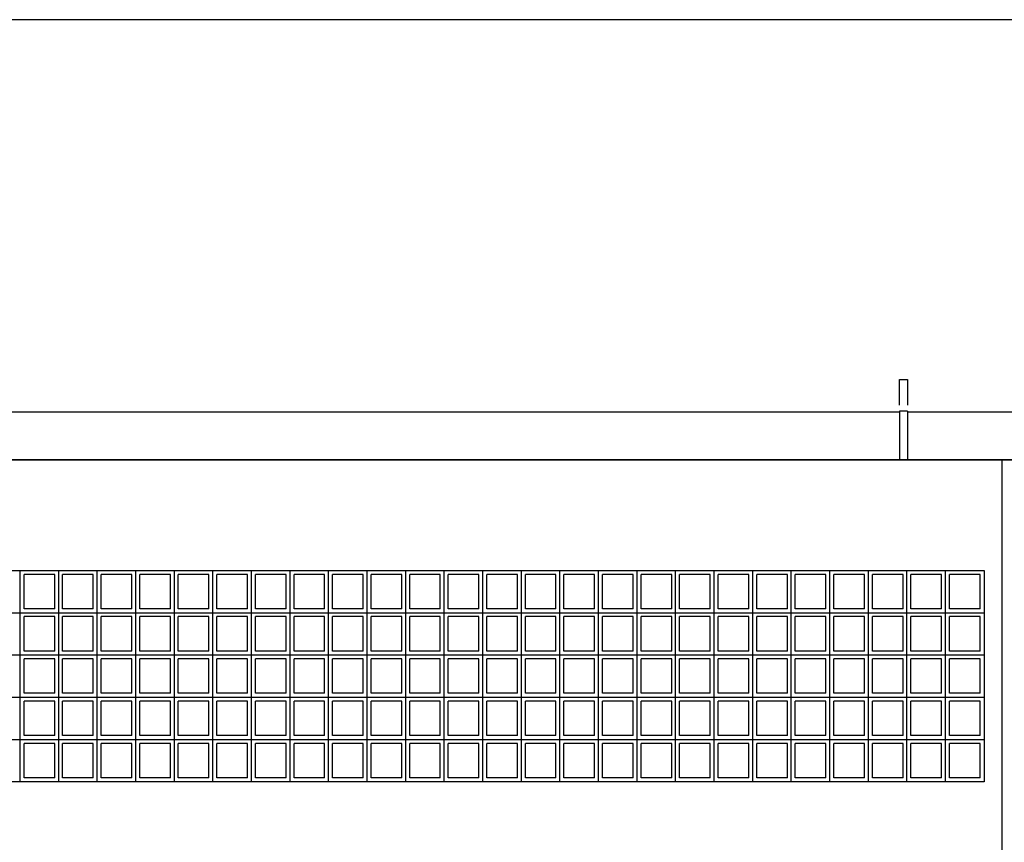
# Model space of a CAD drawing. Header units: inches. Extents: x -33917 to -601, y 26730 to 64098.
# Tile 64 of 80: x -14622 to -14250, y 31409 to 31720. Entities that reach past the tile are written whole.
import ezdxf

# ---------------------------------------------------------------- set-up
doc = ezdxf.new("R2010")
doc.units = ezdxf.units.IN
doc.header["$LTSCALE"] = 0.8
doc.header["$MEASUREMENT"] = 0
doc.layers.add('Parede', color=7, linetype='Continuous', lineweight=50)

msp = doc.modelspace()

# ---------------------------------------------------------------- linework, layer by layer
at = {"layer": 'Parede', "lineweight": -3}
for p, q in [((-12394.49, 31719.805), (-14894.49, 31719.805)), ((-14289.382, 31574.01), (-14289.382, 31583.648)), ((-14289.382, 31583.648), (-14286.382, 31583.648)), ((-14286.382, 31583.648), (-14286.382, 31574.01)), ((-14894.49, 31571.448), (-14289.382, 31571.448)), ((-14799.994, 31571.505), (-14289.382, 31571.505)), ((-14289.382, 31571.648), (-14289.382, 31553.248)), ((-14286.382, 31571.648), (-14289.382, 31571.648)), ((-14286.382, 31571.648), (-14286.382, 31553.248)), ((-14286.382, 31571.505), (-14248.99, 31571.505)), ((-14286.382, 31571.448), (-13757.817, 31571.448)), ((-14894.49, 31553.448), (-14289.382, 31553.448)), ((-12394.49, 31553.148), (-14894.49, 31553.148)), ((-14286.382, 31553.248), (-14289.382, 31553.248)), ((-14286.382, 31553.448), (-13757.817, 31553.448)), ((-14250.49, 31026.449), (-14250.49, 31553.148)), ((-14794.49, 31511.449), (-14257.387, 31511.449)), ((-14622.252, 31495.449), (-14622.252, 31511.449)), ((-14609.157, 31509.949), (-14620.752, 31509.949)), ((-14620.752, 31496.949), (-14620.752, 31509.949)), ((-14609.157, 31496.949), (-14609.157, 31509.949)), ((-14607.657, 31495.449), (-14607.657, 31511.449)), ((-14594.563, 31509.949), (-14606.157, 31509.949)), ((-14606.157, 31496.949), (-14606.157, 31509.949)), ((-14594.563, 31496.949), (-14594.563, 31509.949)), ((-14593.063, 31495.449), (-14593.063, 31511.449)), ((-14579.968, 31509.949), (-14591.563, 31509.949)), ((-14591.563, 31496.949), (-14591.563, 31509.949)), ((-14579.968, 31496.949), (-14579.968, 31509.949)), ((-14578.468, 31495.449), (-14578.468, 31511.449)), ((-14565.373, 31509.949), (-14576.968, 31509.949)), ((-14576.968, 31496.949), (-14576.968, 31509.949)), ((-14565.373, 31496.949), (-14565.373, 31509.949)), ((-14563.873, 31495.449), (-14563.873, 31511.449)), ((-14550.779, 31509.949), (-14562.373, 31509.949)), ((-14562.373, 31496.949), (-14562.373, 31509.949)), ((-14550.779, 31496.949), (-14550.779, 31509.949)), ((-14549.279, 31495.449), (-14549.279, 31511.449)), ((-14536.184, 31509.949), (-14547.779, 31509.949)), ((-14547.779, 31496.949), (-14547.779, 31509.949)), ((-14536.184, 31496.949), (-14536.184, 31509.949)), ((-14534.684, 31495.449), (-14534.684, 31511.449)), ((-14521.59, 31509.949), (-14533.184, 31509.949)), ((-14533.184, 31496.949), (-14533.184, 31509.949)), ((-14521.59, 31496.949), (-14521.59, 31509.949)), ((-14520.09, 31495.449), (-14520.09, 31511.449)), ((-14506.995, 31509.949), (-14518.59, 31509.949)), ((-14518.59, 31496.949), (-14518.59, 31509.949)), ((-14506.995, 31496.949), (-14506.995, 31509.949)), ((-14505.495, 31495.449), (-14505.495, 31511.449)), ((-14492.4, 31509.949), (-14503.995, 31509.949)), ((-14503.995, 31496.949), (-14503.995, 31509.949)), ((-14492.4, 31496.949), (-14492.4, 31509.949)), ((-14490.9, 31495.449), (-14490.9, 31511.449)), ((-14477.806, 31509.949), (-14489.4, 31509.949)), ((-14489.4, 31496.949), (-14489.4, 31509.949)), ((-14477.806, 31496.949), (-14477.806, 31509.949)), ((-14476.306, 31495.449), (-14476.306, 31511.449)), ((-14463.211, 31509.949), (-14474.806, 31509.949)), ((-14474.806, 31496.949), (-14474.806, 31509.949)), ((-14463.211, 31496.949), (-14463.211, 31509.949)), ((-14461.711, 31495.449), (-14461.711, 31511.449)), ((-14448.617, 31509.949), (-14460.211, 31509.949)), ((-14460.211, 31496.949), (-14460.211, 31509.949)), ((-14448.617, 31496.949), (-14448.617, 31509.949)), ((-14447.117, 31495.449), (-14447.117, 31511.449)), ((-14434.022, 31509.949), (-14445.617, 31509.949)), ((-14445.617, 31496.949), (-14445.617, 31509.949)), ((-14434.022, 31496.949), (-14434.022, 31509.949)), ((-14432.522, 31495.449), (-14432.522, 31511.449)), ((-14419.428, 31509.949), (-14431.022, 31509.949)), ((-14431.022, 31496.949), (-14431.022, 31509.949)), ((-14419.428, 31496.949), (-14419.428, 31509.949)), ((-14417.928, 31495.449), (-14417.928, 31511.449)), ((-14404.833, 31509.949), (-14416.428, 31509.949)), ((-14416.428, 31496.949), (-14416.428, 31509.949)), ((-14404.833, 31496.949), (-14404.833, 31509.949)), ((-14403.333, 31495.449), (-14403.333, 31511.449)), ((-14390.238, 31509.949), (-14401.833, 31509.949)), ((-14401.833, 31496.949), (-14401.833, 31509.949)), ((-14390.238, 31496.949), (-14390.238, 31509.949)), ((-14388.738, 31495.449), (-14388.738, 31511.449)), ((-14375.644, 31509.949), (-14387.238, 31509.949)), ((-14387.238, 31496.949), (-14387.238, 31509.949)), ((-14375.644, 31496.949), (-14375.644, 31509.949)), ((-14374.144, 31495.449), (-14374.144, 31511.449)), ((-14361.049, 31509.949), (-14372.644, 31509.949)), ((-14372.644, 31496.949), (-14372.644, 31509.949)), ((-14361.049, 31496.949), (-14361.049, 31509.949)), ((-14359.549, 31495.449), (-14359.549, 31511.449)), ((-14346.455, 31509.949), (-14358.049, 31509.949)), ((-14358.049, 31496.949), (-14358.049, 31509.949)), ((-14346.455, 31496.949), (-14346.455, 31509.949)), ((-14344.955, 31495.449), (-14344.955, 31511.449)), ((-14331.86, 31509.949), (-14343.455, 31509.949)), ((-14343.455, 31496.949), (-14343.455, 31509.949)), ((-14331.86, 31496.949), (-14331.86, 31509.949)), ((-14330.36, 31495.449), (-14330.36, 31511.449)), ((-14317.265, 31509.949), (-14328.86, 31509.949)), ((-14328.86, 31496.949), (-14328.86, 31509.949)), ((-14317.265, 31496.949), (-14317.265, 31509.949)), ((-14315.765, 31495.449), (-14315.765, 31511.449)), ((-14302.671, 31509.949), (-14314.265, 31509.949)), ((-14314.265, 31496.949), (-14314.265, 31509.949)), ((-14302.671, 31496.949), (-14302.671, 31509.949)), ((-14301.171, 31495.449), (-14301.171, 31511.449)), ((-14288.076, 31509.949), (-14299.671, 31509.949)), ((-14299.671, 31496.949), (-14299.671, 31509.949)), ((-14288.076, 31496.949), (-14288.076, 31509.949)), ((-14286.576, 31495.449), (-14286.576, 31511.449)), ((-14273.482, 31509.949), (-14285.076, 31509.949)), ((-14285.076, 31496.949), (-14285.076, 31509.949)), ((-14273.482, 31496.949), (-14273.482, 31509.949)), ((-14271.982, 31495.449), (-14271.982, 31511.449)), ((-14258.887, 31509.949), (-14270.482, 31509.949)), ((-14270.482, 31496.949), (-14270.482, 31509.949)), ((-14258.887, 31496.949), (-14258.887, 31509.949)), ((-14257.387, 31511.449), (-14257.387, 31431.449)), ((-14636.846, 31495.449), (-14622.252, 31495.449)), ((-14622.252, 31479.449), (-14622.252, 31495.449)), ((-14622.252, 31495.449), (-14607.657, 31495.449)), ((-14609.157, 31496.949), (-14620.752, 31496.949)), ((-14607.657, 31479.449), (-14607.657, 31495.449)), ((-14607.657, 31495.449), (-14593.063, 31495.449)), ((-14594.563, 31496.949), (-14606.157, 31496.949)), ((-14593.063, 31479.449), (-14593.063, 31495.449)), ((-14593.063, 31495.449), (-14578.468, 31495.449)), ((-14579.968, 31496.949), (-14591.563, 31496.949)), ((-14578.468, 31479.449), (-14578.468, 31495.449)), ((-14578.468, 31495.449), (-14563.873, 31495.449)), ((-14565.373, 31496.949), (-14576.968, 31496.949)), ((-14563.873, 31479.449), (-14563.873, 31495.449)), ((-14563.873, 31495.449), (-14549.279, 31495.449)), ((-14550.779, 31496.949), (-14562.373, 31496.949)), ((-14549.279, 31479.449), (-14549.279, 31495.449)), ((-14549.279, 31495.449), (-14534.684, 31495.449)), ((-14536.184, 31496.949), (-14547.779, 31496.949)), ((-14534.684, 31479.449), (-14534.684, 31495.449)), ((-14534.684, 31495.449), (-14520.09, 31495.449)), ((-14521.59, 31496.949), (-14533.184, 31496.949)), ((-14520.09, 31479.449), (-14520.09, 31495.449)), ((-14520.09, 31495.449), (-14505.495, 31495.449)), ((-14506.995, 31496.949), (-14518.59, 31496.949)), ((-14505.495, 31479.449), (-14505.495, 31495.449)), ((-14505.495, 31495.449), (-14490.9, 31495.449)), ((-14492.4, 31496.949), (-14503.995, 31496.949)), ((-14490.9, 31479.449), (-14490.9, 31495.449)), ((-14490.9, 31495.449), (-14476.306, 31495.449)), ((-14477.806, 31496.949), (-14489.4, 31496.949)), ((-14476.306, 31479.449), (-14476.306, 31495.449)), ((-14476.306, 31495.449), (-14461.711, 31495.449)), ((-14463.211, 31496.949), (-14474.806, 31496.949)), ((-14461.711, 31479.449), (-14461.711, 31495.449)), ((-14461.711, 31495.449), (-14447.117, 31495.449)), ((-14448.617, 31496.949), (-14460.211, 31496.949)), ((-14447.117, 31479.449), (-14447.117, 31495.449)), ((-14447.117, 31495.449), (-14432.522, 31495.449)), ((-14434.022, 31496.949), (-14445.617, 31496.949)), ((-14432.522, 31479.449), (-14432.522, 31495.449)), ((-14432.522, 31495.449), (-14417.928, 31495.449)), ((-14419.428, 31496.949), (-14431.022, 31496.949)), ((-14417.928, 31479.449), (-14417.928, 31495.449)), ((-14417.928, 31495.449), (-14403.333, 31495.449)), ((-14404.833, 31496.949), (-14416.428, 31496.949)), ((-14403.333, 31479.449), (-14403.333, 31495.449)), ((-14403.333, 31495.449), (-14388.738, 31495.449)), ((-14390.238, 31496.949), (-14401.833, 31496.949)), ((-14388.738, 31479.449), (-14388.738, 31495.449)), ((-14388.738, 31495.449), (-14374.144, 31495.449)), ((-14375.644, 31496.949), (-14387.238, 31496.949)), ((-14374.144, 31479.449), (-14374.144, 31495.449)), ((-14374.144, 31495.449), (-14359.549, 31495.449)), ((-14361.049, 31496.949), (-14372.644, 31496.949)), ((-14359.549, 31479.449), (-14359.549, 31495.449)), ((-14359.549, 31495.449), (-14344.955, 31495.449)), ((-14346.455, 31496.949), (-14358.049, 31496.949)), ((-14344.955, 31479.449), (-14344.955, 31495.449)), ((-14344.955, 31495.449), (-14330.36, 31495.449)), ((-14331.86, 31496.949), (-14343.455, 31496.949)), ((-14330.36, 31479.449), (-14330.36, 31495.449)), ((-14330.36, 31495.449), (-14315.765, 31495.449)), ((-14317.265, 31496.949), (-14328.86, 31496.949)), ((-14315.765, 31479.449), (-14315.765, 31495.449)), ((-14315.765, 31495.449), (-14301.171, 31495.449)), ((-14302.671, 31496.949), (-14314.265, 31496.949)), ((-14301.171, 31479.449), (-14301.171, 31495.449)), ((-14301.171, 31495.449), (-14286.576, 31495.449)), ((-14288.076, 31496.949), (-14299.671, 31496.949)), ((-14286.576, 31479.449), (-14286.576, 31495.449)), ((-14286.576, 31495.449), (-14271.982, 31495.449)), ((-14273.482, 31496.949), (-14285.076, 31496.949)), ((-14271.982, 31479.449), (-14271.982, 31495.449)), ((-14271.982, 31495.449), (-14257.387, 31495.449)), ((-14258.887, 31496.949), (-14270.482, 31496.949)), ((-14609.157, 31493.949), (-14620.752, 31493.949)), ((-14620.752, 31480.949), (-14620.752, 31493.949)), ((-14609.157, 31480.949), (-14609.157, 31493.949)), ((-14594.563, 31493.949), (-14606.157, 31493.949)), ((-14606.157, 31480.949), (-14606.157, 31493.949)), ((-14594.563, 31480.949), (-14594.563, 31493.949)), ((-14579.968, 31493.949), (-14591.563, 31493.949)), ((-14591.563, 31480.949), (-14591.563, 31493.949)), ((-14579.968, 31480.949), (-14579.968, 31493.949)), ((-14565.373, 31493.949), (-14576.968, 31493.949)), ((-14576.968, 31480.949), (-14576.968, 31493.949)), ((-14565.373, 31480.949), (-14565.373, 31493.949)), ((-14550.779, 31493.949), (-14562.373, 31493.949)), ((-14562.373, 31480.949), (-14562.373, 31493.949)), ((-14550.779, 31480.949), (-14550.779, 31493.949)), ((-14536.184, 31493.949), (-14547.779, 31493.949)), ((-14547.779, 31480.949), (-14547.779, 31493.949)), ((-14536.184, 31480.949), (-14536.184, 31493.949)), ((-14521.59, 31493.949), (-14533.184, 31493.949)), ((-14533.184, 31480.949), (-14533.184, 31493.949)), ((-14521.59, 31480.949), (-14521.59, 31493.949)), ((-14506.995, 31493.949), (-14518.59, 31493.949)), ((-14518.59, 31480.949), (-14518.59, 31493.949)), ((-14506.995, 31480.949), (-14506.995, 31493.949)), ((-14492.4, 31493.949), (-14503.995, 31493.949)), ((-14503.995, 31480.949), (-14503.995, 31493.949)), ((-14492.4, 31480.949), (-14492.4, 31493.949)), ((-14477.806, 31493.949), (-14489.4, 31493.949)), ((-14489.4, 31480.949), (-14489.4, 31493.949)), ((-14477.806, 31480.949), (-14477.806, 31493.949)), ((-14463.211, 31493.949), (-14474.806, 31493.949)), ((-14474.806, 31480.949), (-14474.806, 31493.949)), ((-14463.211, 31480.949), (-14463.211, 31493.949)), ((-14448.617, 31493.949), (-14460.211, 31493.949)), ((-14460.211, 31480.949), (-14460.211, 31493.949)), ((-14448.617, 31480.949), (-14448.617, 31493.949)), ((-14434.022, 31493.949), (-14445.617, 31493.949)), ((-14445.617, 31480.949), (-14445.617, 31493.949)), ((-14434.022, 31480.949), (-14434.022, 31493.949)), ((-14419.428, 31493.949), (-14431.022, 31493.949)), ((-14431.022, 31480.949), (-14431.022, 31493.949)), ((-14419.428, 31480.949), (-14419.428, 31493.949)), ((-14404.833, 31493.949), (-14416.428, 31493.949)), ((-14416.428, 31480.949), (-14416.428, 31493.949)), ((-14404.833, 31480.949), (-14404.833, 31493.949)), ((-14390.238, 31493.949), (-14401.833, 31493.949)), ((-14401.833, 31480.949), (-14401.833, 31493.949)), ((-14390.238, 31480.949), (-14390.238, 31493.949)), ((-14375.644, 31493.949), (-14387.238, 31493.949)), ((-14387.238, 31480.949), (-14387.238, 31493.949)), ((-14375.644, 31480.949), (-14375.644, 31493.949)), ((-14361.049, 31493.949), (-14372.644, 31493.949)), ((-14372.644, 31480.949), (-14372.644, 31493.949)), ((-14361.049, 31480.949), (-14361.049, 31493.949)), ((-14346.455, 31493.949), (-14358.049, 31493.949)), ((-14358.049, 31480.949), (-14358.049, 31493.949)), ((-14346.455, 31480.949), (-14346.455, 31493.949)), ((-14331.86, 31493.949), (-14343.455, 31493.949)), ((-14343.455, 31480.949), (-14343.455, 31493.949)), ((-14331.86, 31480.949), (-14331.86, 31493.949)), ((-14317.265, 31493.949), (-14328.86, 31493.949)), ((-14328.86, 31480.949), (-14328.86, 31493.949)), ((-14317.265, 31480.949), (-14317.265, 31493.949)), ((-14302.671, 31493.949), (-14314.265, 31493.949)), ((-14314.265, 31480.949), (-14314.265, 31493.949)), ((-14302.671, 31480.949), (-14302.671, 31493.949)), ((-14288.076, 31493.949), (-14299.671, 31493.949)), ((-14299.671, 31480.949), (-14299.671, 31493.949)), ((-14288.076, 31480.949), (-14288.076, 31493.949)), ((-14273.482, 31493.949), (-14285.076, 31493.949)), ((-14285.076, 31480.949), (-14285.076, 31493.949)), ((-14273.482, 31480.949), (-14273.482, 31493.949)), ((-14258.887, 31493.949), (-14270.482, 31493.949)), ((-14270.482, 31480.949), (-14270.482, 31493.949)), ((-14258.887, 31480.949), (-14258.887, 31493.949)), ((-14609.157, 31480.949), (-14620.752, 31480.949)), ((-14594.563, 31480.949), (-14606.157, 31480.949)), ((-14579.968, 31480.949), (-14591.563, 31480.949)), ((-14565.373, 31480.949), (-14576.968, 31480.949)), ((-14550.779, 31480.949), (-14562.373, 31480.949)), ((-14536.184, 31480.949), (-14547.779, 31480.949)), ((-14521.59, 31480.949), (-14533.184, 31480.949)), ((-14506.995, 31480.949), (-14518.59, 31480.949)), ((-14492.4, 31480.949), (-14503.995, 31480.949)), ((-14477.806, 31480.949), (-14489.4, 31480.949)), ((-14463.211, 31480.949), (-14474.806, 31480.949)), ((-14448.617, 31480.949), (-14460.211, 31480.949)), ((-14434.022, 31480.949), (-14445.617, 31480.949)), ((-14419.428, 31480.949), (-14431.022, 31480.949)), ((-14404.833, 31480.949), (-14416.428, 31480.949)), ((-14390.238, 31480.949), (-14401.833, 31480.949)), ((-14375.644, 31480.949), (-14387.238, 31480.949)), ((-14361.049, 31480.949), (-14372.644, 31480.949)), ((-14346.455, 31480.949), (-14358.049, 31480.949)), ((-14331.86, 31480.949), (-14343.455, 31480.949)), ((-14317.265, 31480.949), (-14328.86, 31480.949)), ((-14302.671, 31480.949), (-14314.265, 31480.949)), ((-14288.076, 31480.949), (-14299.671, 31480.949)), ((-14273.482, 31480.949), (-14285.076, 31480.949)), ((-14258.887, 31480.949), (-14270.482, 31480.949)), ((-14636.846, 31479.449), (-14622.252, 31479.449)), ((-14622.252, 31463.449), (-14622.252, 31479.449)), ((-14622.252, 31479.449), (-14607.657, 31479.449)), ((-14609.157, 31477.949), (-14620.752, 31477.949)), ((-14620.752, 31464.949), (-14620.752, 31477.949)), ((-14609.157, 31464.949), (-14609.157, 31477.949)), ((-14607.657, 31463.449), (-14607.657, 31479.449)), ((-14607.657, 31479.449), (-14593.063, 31479.449)), ((-14594.563, 31477.949), (-14606.157, 31477.949)), ((-14606.157, 31464.949), (-14606.157, 31477.949)), ((-14594.563, 31464.949), (-14594.563, 31477.949)), ((-14593.063, 31463.449), (-14593.063, 31479.449)), ((-14593.063, 31479.449), (-14578.468, 31479.449)), ((-14579.968, 31477.949), (-14591.563, 31477.949)), ((-14591.563, 31464.949), (-14591.563, 31477.949)), ((-14579.968, 31464.949), (-14579.968, 31477.949)), ((-14578.468, 31463.449), (-14578.468, 31479.449)), ((-14578.468, 31479.449), (-14563.873, 31479.449)), ((-14565.373, 31477.949), (-14576.968, 31477.949)), ((-14576.968, 31464.949), (-14576.968, 31477.949)), ((-14565.373, 31464.949), (-14565.373, 31477.949)), ((-14563.873, 31463.449), (-14563.873, 31479.449)), ((-14563.873, 31479.449), (-14549.279, 31479.449)), ((-14550.779, 31477.949), (-14562.373, 31477.949)), ((-14562.373, 31464.949), (-14562.373, 31477.949)), ((-14550.779, 31464.949), (-14550.779, 31477.949)), ((-14549.279, 31463.449), (-14549.279, 31479.449)), ((-14549.279, 31479.449), (-14534.684, 31479.449)), ((-14536.184, 31477.949), (-14547.779, 31477.949)), ((-14547.779, 31464.949), (-14547.779, 31477.949)), ((-14536.184, 31464.949), (-14536.184, 31477.949)), ((-14534.684, 31463.449), (-14534.684, 31479.449)), ((-14534.684, 31479.449), (-14520.09, 31479.449)), ((-14521.59, 31477.949), (-14533.184, 31477.949)), ((-14533.184, 31464.949), (-14533.184, 31477.949)), ((-14521.59, 31464.949), (-14521.59, 31477.949)), ((-14520.09, 31463.449), (-14520.09, 31479.449)), ((-14520.09, 31479.449), (-14505.495, 31479.449)), ((-14506.995, 31477.949), (-14518.59, 31477.949)), ((-14518.59, 31464.949), (-14518.59, 31477.949)), ((-14506.995, 31464.949), (-14506.995, 31477.949)), ((-14505.495, 31463.449), (-14505.495, 31479.449)), ((-14505.495, 31479.449), (-14490.9, 31479.449)), ((-14492.4, 31477.949), (-14503.995, 31477.949)), ((-14503.995, 31464.949), (-14503.995, 31477.949)), ((-14492.4, 31464.949), (-14492.4, 31477.949)), ((-14490.9, 31463.449), (-14490.9, 31479.449)), ((-14490.9, 31479.449), (-14476.306, 31479.449)), ((-14477.806, 31477.949), (-14489.4, 31477.949)), ((-14489.4, 31464.949), (-14489.4, 31477.949)), ((-14477.806, 31464.949), (-14477.806, 31477.949)), ((-14476.306, 31463.449), (-14476.306, 31479.449)), ((-14476.306, 31479.449), (-14461.711, 31479.449)), ((-14463.211, 31477.949), (-14474.806, 31477.949)), ((-14474.806, 31464.949), (-14474.806, 31477.949)), ((-14463.211, 31464.949), (-14463.211, 31477.949)), ((-14461.711, 31463.449), (-14461.711, 31479.449)), ((-14461.711, 31479.449), (-14447.117, 31479.449)), ((-14448.617, 31477.949), (-14460.211, 31477.949)), ((-14460.211, 31464.949), (-14460.211, 31477.949)), ((-14448.617, 31464.949), (-14448.617, 31477.949)), ((-14447.117, 31463.449), (-14447.117, 31479.449)), ((-14447.117, 31479.449), (-14432.522, 31479.449)), ((-14434.022, 31477.949), (-14445.617, 31477.949)), ((-14445.617, 31464.949), (-14445.617, 31477.949)), ((-14434.022, 31464.949), (-14434.022, 31477.949)), ((-14432.522, 31463.449), (-14432.522, 31479.449)), ((-14432.522, 31479.449), (-14417.928, 31479.449)), ((-14419.428, 31477.949), (-14431.022, 31477.949)), ((-14431.022, 31464.949), (-14431.022, 31477.949)), ((-14419.428, 31464.949), (-14419.428, 31477.949)), ((-14417.928, 31463.449), (-14417.928, 31479.449)), ((-14417.928, 31479.449), (-14403.333, 31479.449)), ((-14404.833, 31477.949), (-14416.428, 31477.949)), ((-14416.428, 31464.949), (-14416.428, 31477.949)), ((-14404.833, 31464.949), (-14404.833, 31477.949)), ((-14403.333, 31463.449), (-14403.333, 31479.449)), ((-14403.333, 31479.449), (-14388.738, 31479.449)), ((-14390.238, 31477.949), (-14401.833, 31477.949)), ((-14401.833, 31464.949), (-14401.833, 31477.949)), ((-14390.238, 31464.949), (-14390.238, 31477.949)), ((-14388.738, 31463.449), (-14388.738, 31479.449)), ((-14388.738, 31479.449), (-14374.144, 31479.449)), ((-14375.644, 31477.949), (-14387.238, 31477.949)), ((-14387.238, 31464.949), (-14387.238, 31477.949)), ((-14375.644, 31464.949), (-14375.644, 31477.949)), ((-14374.144, 31463.449), (-14374.144, 31479.449)), ((-14374.144, 31479.449), (-14359.549, 31479.449)), ((-14361.049, 31477.949), (-14372.644, 31477.949)), ((-14372.644, 31464.949), (-14372.644, 31477.949)), ((-14361.049, 31464.949), (-14361.049, 31477.949)), ((-14359.549, 31463.449), (-14359.549, 31479.449)), ((-14359.549, 31479.449), (-14344.955, 31479.449)), ((-14346.455, 31477.949), (-14358.049, 31477.949)), ((-14358.049, 31464.949), (-14358.049, 31477.949)), ((-14346.455, 31464.949), (-14346.455, 31477.949)), ((-14344.955, 31463.449), (-14344.955, 31479.449)), ((-14344.955, 31479.449), (-14330.36, 31479.449)), ((-14331.86, 31477.949), (-14343.455, 31477.949)), ((-14343.455, 31464.949), (-14343.455, 31477.949)), ((-14331.86, 31464.949), (-14331.86, 31477.949)), ((-14330.36, 31463.449), (-14330.36, 31479.449)), ((-14330.36, 31479.449), (-14315.765, 31479.449)), ((-14317.265, 31477.949), (-14328.86, 31477.949)), ((-14328.86, 31464.949), (-14328.86, 31477.949)), ((-14317.265, 31464.949), (-14317.265, 31477.949)), ((-14315.765, 31463.449), (-14315.765, 31479.449)), ((-14315.765, 31479.449), (-14301.171, 31479.449)), ((-14302.671, 31477.949), (-14314.265, 31477.949)), ((-14314.265, 31464.949), (-14314.265, 31477.949)), ((-14302.671, 31464.949), (-14302.671, 31477.949)), ((-14301.171, 31463.449), (-14301.171, 31479.449)), ((-14301.171, 31479.449), (-14286.576, 31479.449)), ((-14288.076, 31477.949), (-14299.671, 31477.949)), ((-14299.671, 31464.949), (-14299.671, 31477.949)), ((-14288.076, 31464.949), (-14288.076, 31477.949)), ((-14286.576, 31463.449), (-14286.576, 31479.449)), ((-14286.576, 31479.449), (-14271.982, 31479.449)), ((-14273.482, 31477.949), (-14285.076, 31477.949)), ((-14285.076, 31464.949), (-14285.076, 31477.949)), ((-14273.482, 31464.949), (-14273.482, 31477.949)), ((-14271.982, 31463.449), (-14271.982, 31479.449)), ((-14271.982, 31479.449), (-14257.387, 31479.449)), ((-14258.887, 31477.949), (-14270.482, 31477.949)), ((-14270.482, 31464.949), (-14270.482, 31477.949)), ((-14258.887, 31464.949), (-14258.887, 31477.949)), ((-14636.846, 31463.449), (-14622.252, 31463.449)), ((-14622.252, 31447.449), (-14622.252, 31463.449)), ((-14622.252, 31463.449), (-14607.657, 31463.449)), ((-14609.157, 31464.949), (-14620.752, 31464.949)), ((-14609.157, 31461.949), (-14620.752, 31461.949)), ((-14620.752, 31448.949), (-14620.752, 31461.949)), ((-14609.157, 31448.949), (-14609.157, 31461.949)), ((-14607.657, 31447.449), (-14607.657, 31463.449)), ((-14607.657, 31463.449), (-14593.063, 31463.449)), ((-14594.563, 31464.949), (-14606.157, 31464.949)), ((-14594.563, 31461.949), (-14606.157, 31461.949)), ((-14606.157, 31448.949), (-14606.157, 31461.949)), ((-14594.563, 31448.949), (-14594.563, 31461.949)), ((-14593.063, 31447.449), (-14593.063, 31463.449)), ((-14593.063, 31463.449), (-14578.468, 31463.449)), ((-14579.968, 31464.949), (-14591.563, 31464.949)), ((-14579.968, 31461.949), (-14591.563, 31461.949)), ((-14591.563, 31448.949), (-14591.563, 31461.949)), ((-14579.968, 31448.949), (-14579.968, 31461.949)), ((-14578.468, 31447.449), (-14578.468, 31463.449)), ((-14578.468, 31463.449), (-14563.873, 31463.449)), ((-14565.373, 31464.949), (-14576.968, 31464.949)), ((-14565.373, 31461.949), (-14576.968, 31461.949)), ((-14576.968, 31448.949), (-14576.968, 31461.949)), ((-14565.373, 31448.949), (-14565.373, 31461.949)), ((-14563.873, 31447.449), (-14563.873, 31463.449)), ((-14563.873, 31463.449), (-14549.279, 31463.449)), ((-14550.779, 31464.949), (-14562.373, 31464.949)), ((-14550.779, 31461.949), (-14562.373, 31461.949)), ((-14562.373, 31448.949), (-14562.373, 31461.949)), ((-14550.779, 31448.949), (-14550.779, 31461.949)), ((-14549.279, 31447.449), (-14549.279, 31463.449)), ((-14549.279, 31463.449), (-14534.684, 31463.449)), ((-14536.184, 31464.949), (-14547.779, 31464.949)), ((-14536.184, 31461.949), (-14547.779, 31461.949)), ((-14547.779, 31448.949), (-14547.779, 31461.949)), ((-14536.184, 31448.949), (-14536.184, 31461.949)), ((-14534.684, 31447.449), (-14534.684, 31463.449)), ((-14534.684, 31463.449), (-14520.09, 31463.449)), ((-14521.59, 31464.949), (-14533.184, 31464.949)), ((-14521.59, 31461.949), (-14533.184, 31461.949)), ((-14533.184, 31448.949), (-14533.184, 31461.949)), ((-14521.59, 31448.949), (-14521.59, 31461.949)), ((-14520.09, 31447.449), (-14520.09, 31463.449)), ((-14520.09, 31463.449), (-14505.495, 31463.449)), ((-14506.995, 31464.949), (-14518.59, 31464.949)), ((-14506.995, 31461.949), (-14518.59, 31461.949)), ((-14518.59, 31448.949), (-14518.59, 31461.949)), ((-14506.995, 31448.949), (-14506.995, 31461.949)), ((-14505.495, 31447.449), (-14505.495, 31463.449)), ((-14505.495, 31463.449), (-14490.9, 31463.449)), ((-14492.4, 31464.949), (-14503.995, 31464.949)), ((-14492.4, 31461.949), (-14503.995, 31461.949)), ((-14503.995, 31448.949), (-14503.995, 31461.949)), ((-14492.4, 31448.949), (-14492.4, 31461.949)), ((-14490.9, 31447.449), (-14490.9, 31463.449)), ((-14490.9, 31463.449), (-14476.306, 31463.449)), ((-14477.806, 31464.949), (-14489.4, 31464.949)), ((-14477.806, 31461.949), (-14489.4, 31461.949)), ((-14489.4, 31448.949), (-14489.4, 31461.949)), ((-14477.806, 31448.949), (-14477.806, 31461.949)), ((-14476.306, 31447.449), (-14476.306, 31463.449)), ((-14476.306, 31463.449), (-14461.711, 31463.449)), ((-14463.211, 31464.949), (-14474.806, 31464.949)), ((-14463.211, 31461.949), (-14474.806, 31461.949)), ((-14474.806, 31448.949), (-14474.806, 31461.949)), ((-14463.211, 31448.949), (-14463.211, 31461.949)), ((-14461.711, 31447.449), (-14461.711, 31463.449)), ((-14461.711, 31463.449), (-14447.117, 31463.449)), ((-14448.617, 31464.949), (-14460.211, 31464.949)), ((-14448.617, 31461.949), (-14460.211, 31461.949)), ((-14460.211, 31448.949), (-14460.211, 31461.949)), ((-14448.617, 31448.949), (-14448.617, 31461.949)), ((-14447.117, 31447.449), (-14447.117, 31463.449)), ((-14447.117, 31463.449), (-14432.522, 31463.449)), ((-14434.022, 31464.949), (-14445.617, 31464.949)), ((-14434.022, 31461.949), (-14445.617, 31461.949)), ((-14445.617, 31448.949), (-14445.617, 31461.949)), ((-14434.022, 31448.949), (-14434.022, 31461.949)), ((-14432.522, 31447.449), (-14432.522, 31463.449)), ((-14432.522, 31463.449), (-14417.928, 31463.449)), ((-14419.428, 31464.949), (-14431.022, 31464.949)), ((-14419.428, 31461.949), (-14431.022, 31461.949)), ((-14431.022, 31448.949), (-14431.022, 31461.949)), ((-14419.428, 31448.949), (-14419.428, 31461.949)), ((-14417.928, 31447.449), (-14417.928, 31463.449)), ((-14417.928, 31463.449), (-14403.333, 31463.449)), ((-14404.833, 31464.949), (-14416.428, 31464.949)), ((-14404.833, 31461.949), (-14416.428, 31461.949)), ((-14416.428, 31448.949), (-14416.428, 31461.949)), ((-14404.833, 31448.949), (-14404.833, 31461.949)), ((-14403.333, 31447.449), (-14403.333, 31463.449)), ((-14403.333, 31463.449), (-14388.738, 31463.449)), ((-14390.238, 31464.949), (-14401.833, 31464.949)), ((-14390.238, 31461.949), (-14401.833, 31461.949)), ((-14401.833, 31448.949), (-14401.833, 31461.949)), ((-14390.238, 31448.949), (-14390.238, 31461.949)), ((-14388.738, 31447.449), (-14388.738, 31463.449)), ((-14388.738, 31463.449), (-14374.144, 31463.449)), ((-14375.644, 31464.949), (-14387.238, 31464.949)), ((-14375.644, 31461.949), (-14387.238, 31461.949)), ((-14387.238, 31448.949), (-14387.238, 31461.949)), ((-14375.644, 31448.949), (-14375.644, 31461.949)), ((-14374.144, 31447.449), (-14374.144, 31463.449)), ((-14374.144, 31463.449), (-14359.549, 31463.449)), ((-14361.049, 31464.949), (-14372.644, 31464.949)), ((-14361.049, 31461.949), (-14372.644, 31461.949)), ((-14372.644, 31448.949), (-14372.644, 31461.949)), ((-14361.049, 31448.949), (-14361.049, 31461.949)), ((-14359.549, 31447.449), (-14359.549, 31463.449)), ((-14359.549, 31463.449), (-14344.955, 31463.449)), ((-14346.455, 31464.949), (-14358.049, 31464.949)), ((-14346.455, 31461.949), (-14358.049, 31461.949)), ((-14358.049, 31448.949), (-14358.049, 31461.949)), ((-14346.455, 31448.949), (-14346.455, 31461.949)), ((-14344.955, 31447.449), (-14344.955, 31463.449)), ((-14344.955, 31463.449), (-14330.36, 31463.449)), ((-14331.86, 31464.949), (-14343.455, 31464.949)), ((-14331.86, 31461.949), (-14343.455, 31461.949)), ((-14343.455, 31448.949), (-14343.455, 31461.949)), ((-14331.86, 31448.949), (-14331.86, 31461.949)), ((-14330.36, 31447.449), (-14330.36, 31463.449)), ((-14330.36, 31463.449), (-14315.765, 31463.449)), ((-14317.265, 31464.949), (-14328.86, 31464.949)), ((-14317.265, 31461.949), (-14328.86, 31461.949)), ((-14328.86, 31448.949), (-14328.86, 31461.949)), ((-14317.265, 31448.949), (-14317.265, 31461.949)), ((-14315.765, 31447.449), (-14315.765, 31463.449)), ((-14315.765, 31463.449), (-14301.171, 31463.449)), ((-14302.671, 31464.949), (-14314.265, 31464.949)), ((-14302.671, 31461.949), (-14314.265, 31461.949)), ((-14314.265, 31448.949), (-14314.265, 31461.949)), ((-14302.671, 31448.949), (-14302.671, 31461.949)), ((-14301.171, 31447.449), (-14301.171, 31463.449)), ((-14301.171, 31463.449), (-14286.576, 31463.449)), ((-14288.076, 31464.949), (-14299.671, 31464.949)), ((-14288.076, 31461.949), (-14299.671, 31461.949)), ((-14299.671, 31448.949), (-14299.671, 31461.949)), ((-14288.076, 31448.949), (-14288.076, 31461.949)), ((-14286.576, 31447.449), (-14286.576, 31463.449)), ((-14286.576, 31463.449), (-14271.982, 31463.449)), ((-14273.482, 31464.949), (-14285.076, 31464.949)), ((-14273.482, 31461.949), (-14285.076, 31461.949)), ((-14285.076, 31448.949), (-14285.076, 31461.949)), ((-14273.482, 31448.949), (-14273.482, 31461.949)), ((-14271.982, 31447.449), (-14271.982, 31463.449)), ((-14271.982, 31463.449), (-14257.387, 31463.449)), ((-14258.887, 31464.949), (-14270.482, 31464.949)), ((-14258.887, 31461.949), (-14270.482, 31461.949)), ((-14270.482, 31448.949), (-14270.482, 31461.949)), ((-14258.887, 31448.949), (-14258.887, 31461.949)), ((-14636.846, 31447.449), (-14622.252, 31447.449)), ((-14622.252, 31431.449), (-14622.252, 31447.449)), ((-14622.252, 31447.449), (-14607.657, 31447.449)), ((-14609.157, 31448.949), (-14620.752, 31448.949)), ((-14607.657, 31431.449), (-14607.657, 31447.449)), ((-14607.657, 31447.449), (-14593.063, 31447.449)), ((-14594.563, 31448.949), (-14606.157, 31448.949)), ((-14593.063, 31431.449), (-14593.063, 31447.449)), ((-14593.063, 31447.449), (-14578.468, 31447.449)), ((-14579.968, 31448.949), (-14591.563, 31448.949)), ((-14578.468, 31431.449), (-14578.468, 31447.449)), ((-14578.468, 31447.449), (-14563.873, 31447.449)), ((-14565.373, 31448.949), (-14576.968, 31448.949)), ((-14563.873, 31431.449), (-14563.873, 31447.449)), ((-14563.873, 31447.449), (-14549.279, 31447.449)), ((-14550.779, 31448.949), (-14562.373, 31448.949)), ((-14549.279, 31431.449), (-14549.279, 31447.449)), ((-14549.279, 31447.449), (-14534.684, 31447.449)), ((-14536.184, 31448.949), (-14547.779, 31448.949)), ((-14534.684, 31431.449), (-14534.684, 31447.449)), ((-14534.684, 31447.449), (-14520.09, 31447.449)), ((-14521.59, 31448.949), (-14533.184, 31448.949)), ((-14520.09, 31431.449), (-14520.09, 31447.449)), ((-14520.09, 31447.449), (-14505.495, 31447.449)), ((-14506.995, 31448.949), (-14518.59, 31448.949)), ((-14505.495, 31431.449), (-14505.495, 31447.449)), ((-14505.495, 31447.449), (-14490.9, 31447.449)), ((-14492.4, 31448.949), (-14503.995, 31448.949)), ((-14490.9, 31431.449), (-14490.9, 31447.449)), ((-14490.9, 31447.449), (-14476.306, 31447.449)), ((-14477.806, 31448.949), (-14489.4, 31448.949)), ((-14476.306, 31431.449), (-14476.306, 31447.449)), ((-14476.306, 31447.449), (-14461.711, 31447.449)), ((-14463.211, 31448.949), (-14474.806, 31448.949)), ((-14461.711, 31431.449), (-14461.711, 31447.449)), ((-14461.711, 31447.449), (-14447.117, 31447.449)), ((-14448.617, 31448.949), (-14460.211, 31448.949)), ((-14447.117, 31431.449), (-14447.117, 31447.449)), ((-14447.117, 31447.449), (-14432.522, 31447.449)), ((-14434.022, 31448.949), (-14445.617, 31448.949)), ((-14432.522, 31431.449), (-14432.522, 31447.449)), ((-14432.522, 31447.449), (-14417.928, 31447.449)), ((-14419.428, 31448.949), (-14431.022, 31448.949)), ((-14417.928, 31431.449), (-14417.928, 31447.449)), ((-14417.928, 31447.449), (-14403.333, 31447.449)), ((-14404.833, 31448.949), (-14416.428, 31448.949)), ((-14403.333, 31431.449), (-14403.333, 31447.449)), ((-14403.333, 31447.449), (-14388.738, 31447.449)), ((-14390.238, 31448.949), (-14401.833, 31448.949)), ((-14388.738, 31431.449), (-14388.738, 31447.449)), ((-14388.738, 31447.449), (-14374.144, 31447.449)), ((-14375.644, 31448.949), (-14387.238, 31448.949)), ((-14374.144, 31431.449), (-14374.144, 31447.449)), ((-14374.144, 31447.449), (-14359.549, 31447.449)), ((-14361.049, 31448.949), (-14372.644, 31448.949)), ((-14359.549, 31431.449), (-14359.549, 31447.449)), ((-14359.549, 31447.449), (-14344.955, 31447.449)), ((-14346.455, 31448.949), (-14358.049, 31448.949)), ((-14344.955, 31431.449), (-14344.955, 31447.449)), ((-14344.955, 31447.449), (-14330.36, 31447.449)), ((-14331.86, 31448.949), (-14343.455, 31448.949)), ((-14330.36, 31431.449), (-14330.36, 31447.449)), ((-14330.36, 31447.449), (-14315.765, 31447.449)), ((-14317.265, 31448.949), (-14328.86, 31448.949)), ((-14315.765, 31431.449), (-14315.765, 31447.449)), ((-14315.765, 31447.449), (-14301.171, 31447.449)), ((-14302.671, 31448.949), (-14314.265, 31448.949)), ((-14301.171, 31431.449), (-14301.171, 31447.449)), ((-14301.171, 31447.449), (-14286.576, 31447.449)), ((-14288.076, 31448.949), (-14299.671, 31448.949)), ((-14286.576, 31431.449), (-14286.576, 31447.449)), ((-14286.576, 31447.449), (-14271.982, 31447.449)), ((-14273.482, 31448.949), (-14285.076, 31448.949)), ((-14271.982, 31431.449), (-14271.982, 31447.449)), ((-14271.982, 31447.449), (-14257.387, 31447.449)), ((-14258.887, 31448.949), (-14270.482, 31448.949)), ((-14609.157, 31445.949), (-14620.752, 31445.949)), ((-14620.752, 31432.949), (-14620.752, 31445.949)), ((-14609.157, 31432.949), (-14609.157, 31445.949)), ((-14594.563, 31445.949), (-14606.157, 31445.949)), ((-14606.157, 31432.949), (-14606.157, 31445.949)), ((-14594.563, 31432.949), (-14594.563, 31445.949)), ((-14579.968, 31445.949), (-14591.563, 31445.949)), ((-14591.563, 31432.949), (-14591.563, 31445.949)), ((-14579.968, 31432.949), (-14579.968, 31445.949)), ((-14565.373, 31445.949), (-14576.968, 31445.949)), ((-14576.968, 31432.949), (-14576.968, 31445.949)), ((-14565.373, 31432.949), (-14565.373, 31445.949)), ((-14550.779, 31445.949), (-14562.373, 31445.949)), ((-14562.373, 31432.949), (-14562.373, 31445.949)), ((-14550.779, 31432.949), (-14550.779, 31445.949)), ((-14536.184, 31445.949), (-14547.779, 31445.949)), ((-14547.779, 31432.949), (-14547.779, 31445.949)), ((-14536.184, 31432.949), (-14536.184, 31445.949)), ((-14521.59, 31445.949), (-14533.184, 31445.949)), ((-14533.184, 31432.949), (-14533.184, 31445.949)), ((-14521.59, 31432.949), (-14521.59, 31445.949)), ((-14506.995, 31445.949), (-14518.59, 31445.949)), ((-14518.59, 31432.949), (-14518.59, 31445.949)), ((-14506.995, 31432.949), (-14506.995, 31445.949)), ((-14492.4, 31445.949), (-14503.995, 31445.949)), ((-14503.995, 31432.949), (-14503.995, 31445.949)), ((-14492.4, 31432.949), (-14492.4, 31445.949)), ((-14477.806, 31445.949), (-14489.4, 31445.949)), ((-14489.4, 31432.949), (-14489.4, 31445.949)), ((-14477.806, 31432.949), (-14477.806, 31445.949)), ((-14463.211, 31445.949), (-14474.806, 31445.949)), ((-14474.806, 31432.949), (-14474.806, 31445.949)), ((-14463.211, 31432.949), (-14463.211, 31445.949)), ((-14448.617, 31445.949), (-14460.211, 31445.949)), ((-14460.211, 31432.949), (-14460.211, 31445.949)), ((-14448.617, 31432.949), (-14448.617, 31445.949)), ((-14434.022, 31445.949), (-14445.617, 31445.949)), ((-14445.617, 31432.949), (-14445.617, 31445.949)), ((-14434.022, 31432.949), (-14434.022, 31445.949)), ((-14419.428, 31445.949), (-14431.022, 31445.949)), ((-14431.022, 31432.949), (-14431.022, 31445.949)), ((-14419.428, 31432.949), (-14419.428, 31445.949)), ((-14404.833, 31445.949), (-14416.428, 31445.949)), ((-14416.428, 31432.949), (-14416.428, 31445.949)), ((-14404.833, 31432.949), (-14404.833, 31445.949)), ((-14390.238, 31445.949), (-14401.833, 31445.949)), ((-14401.833, 31432.949), (-14401.833, 31445.949)), ((-14390.238, 31432.949), (-14390.238, 31445.949)), ((-14375.644, 31445.949), (-14387.238, 31445.949)), ((-14387.238, 31432.949), (-14387.238, 31445.949)), ((-14375.644, 31432.949), (-14375.644, 31445.949)), ((-14361.049, 31445.949), (-14372.644, 31445.949)), ((-14372.644, 31432.949), (-14372.644, 31445.949)), ((-14361.049, 31432.949), (-14361.049, 31445.949)), ((-14346.455, 31445.949), (-14358.049, 31445.949)), ((-14358.049, 31432.949), (-14358.049, 31445.949)), ((-14346.455, 31432.949), (-14346.455, 31445.949)), ((-14331.86, 31445.949), (-14343.455, 31445.949)), ((-14343.455, 31432.949), (-14343.455, 31445.949)), ((-14331.86, 31432.949), (-14331.86, 31445.949)), ((-14317.265, 31445.949), (-14328.86, 31445.949)), ((-14328.86, 31432.949), (-14328.86, 31445.949)), ((-14317.265, 31432.949), (-14317.265, 31445.949)), ((-14302.671, 31445.949), (-14314.265, 31445.949)), ((-14314.265, 31432.949), (-14314.265, 31445.949)), ((-14302.671, 31432.949), (-14302.671, 31445.949)), ((-14288.076, 31445.949), (-14299.671, 31445.949)), ((-14299.671, 31432.949), (-14299.671, 31445.949)), ((-14288.076, 31432.949), (-14288.076, 31445.949)), ((-14273.482, 31445.949), (-14285.076, 31445.949)), ((-14285.076, 31432.949), (-14285.076, 31445.949)), ((-14273.482, 31432.949), (-14273.482, 31445.949)), ((-14258.887, 31445.949), (-14270.482, 31445.949)), ((-14270.482, 31432.949), (-14270.482, 31445.949)), ((-14258.887, 31432.949), (-14258.887, 31445.949)), ((-14609.157, 31432.949), (-14620.752, 31432.949)), ((-14594.563, 31432.949), (-14606.157, 31432.949)), ((-14579.968, 31432.949), (-14591.563, 31432.949)), ((-14565.373, 31432.949), (-14576.968, 31432.949)), ((-14550.779, 31432.949), (-14562.373, 31432.949)), ((-14536.184, 31432.949), (-14547.779, 31432.949)), ((-14521.59, 31432.949), (-14533.184, 31432.949)), ((-14506.995, 31432.949), (-14518.59, 31432.949)), ((-14492.4, 31432.949), (-14503.995, 31432.949)), ((-14477.806, 31432.949), (-14489.4, 31432.949)), ((-14463.211, 31432.949), (-14474.806, 31432.949)), ((-14448.617, 31432.949), (-14460.211, 31432.949)), ((-14434.022, 31432.949), (-14445.617, 31432.949)), ((-14419.428, 31432.949), (-14431.022, 31432.949)), ((-14404.833, 31432.949), (-14416.428, 31432.949)), ((-14390.238, 31432.949), (-14401.833, 31432.949)), ((-14375.644, 31432.949), (-14387.238, 31432.949)), ((-14361.049, 31432.949), (-14372.644, 31432.949)), ((-14346.455, 31432.949), (-14358.049, 31432.949)), ((-14331.86, 31432.949), (-14343.455, 31432.949)), ((-14317.265, 31432.949), (-14328.86, 31432.949)), ((-14302.671, 31432.949), (-14314.265, 31432.949)), ((-14288.076, 31432.949), (-14299.671, 31432.949)), ((-14273.482, 31432.949), (-14285.076, 31432.949)), ((-14258.887, 31432.949), (-14270.482, 31432.949)), ((-14257.387, 31431.449), (-14794.49, 31431.449))]:
    msp.add_line(p, q, dxfattribs=at)

doc.saveas('drawing.dxf')
